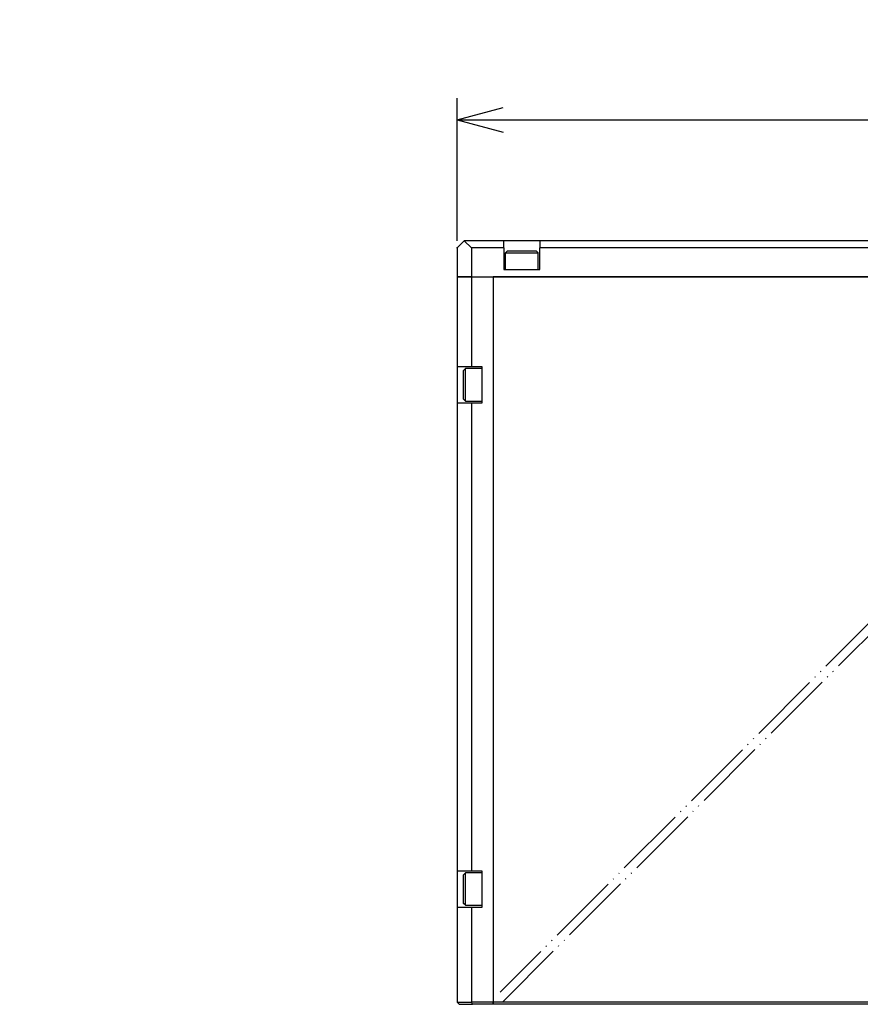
# Model space of a CAD drawing. Header units: inches. Extents: x 22 to 818, y 23 to 565.
# Tile 3 of 32: x 222 to 339, y 243 to 379. Entities that reach past the tile are written whole.
import ezdxf

# ---------------------------------------------------------------- set-up
doc = ezdxf.new("R2010")
doc.units = ezdxf.units.IN
doc.linetypes.add('PHANTOM', pattern=[13, 10, -1, 0, -1, 0, -1])
doc.layers.add('1', color=7, linetype='Continuous')
doc.styles.add('CONVERTER_11', font='txt.shx', dxfattribs={"width": 0.9})
doc.dimstyles.new('ME10_DIM_24', dxfattribs={"dimtxt": 6.4, "dimasz": 6.4, "dimexe": 3, "dimexo": 1, "dimgap": 2, "dimtad": 1, "dimzin": 12, "dimdsep": 46, "dimtxsty": 'CONVERTER_11', "dimblk1": 'OPEN30', "dimblk2": 'OPEN30', "dimsah": 1, "dimcen": 0.09, "dimclrd": 3, "dimclre": 3, "dimclrt": 4, "dimadec": 0, "dimazin": 0, "dimtfac": 1, "dimtdec": 4, "dimtix": 1, "dimtmove": 0, "dimatfit": 3, "dimfxl": 1, "dimtolj": 1, "dimtzin": 0, "dimarcsym": 0})

# ---------------------------------------------------------------- blocks, each defined once
blk = doc.blocks.new('_D26')
at = {"layer": '1', "color": 3, "linetype": 'Continuous'}
for p, q in [((100.56, 329.92), (190.88, 396.01)), ((190.88, 396.01), (262.4, 396.01)), ((100.56, 329.92), (104.72, 335.09)), ((100.56, 329.92), (106.74, 332.32))]:
    blk.add_line(p, q, dxfattribs=at)
at = {"layer": '1', "color": 4, "insert": (203.97, 399.93), "char_height": 6.4, "attachment_point": 7, "rotation": 0.0001, "style": 'CONVERTER_11'}
blk.add_mtext('4-M4depte4', dxfattribs=at)
blk = doc.blocks.new('*D21')
at = {"layer": '1', "color": 3, "linetype": 'Continuous'}
for p, q in [((282.9, 348.74), (282.9, 368.53)), ((410.9, 344.74), (410.9, 368.53)), ((282.9, 365.53), (410.9, 365.53))]:
    blk.add_line(p, q, dxfattribs=at)
at = {"layer": '1', "color": 3}
for p, q in [((282.9, 365.53), (289.3, 367.25)), ((410.9, 365.53), (404.5, 367.25)), ((282.9, 365.53), (289.3, 363.82)), ((410.9, 365.53), (404.5, 363.82))]:
    blk.add_line(p, q, dxfattribs=at)
at = {"layer": '1', "color": 4, "insert": (339.81, 367.53), "char_height": 6.4, "attachment_point": 7, "rotation": 0.0003, "line_spacing_factor": 0.60024, "style": 'CONVERTER_11'}
blk.add_mtext('128', dxfattribs=at)
blk = doc.blocks.new('_OPEN30')
at = {"color": 0, "linetype": 'ByBlock', "lineweight": -2}
for p, q in [((-1, 0.267949), (0, 0)), ((0, 0), (-1, -0.267949)), ((0, 0), (-1, 0))]:
    blk.add_line(p, q, dxfattribs=at)

msp = doc.modelspace()

# ---------------------------------------------------------------- linework, layer by layer
at = {"color": 250, "linetype": 'Continuous'}
for p, q in [((282.897, 347.741), (283.897, 348.741)), ((284.897, 347.741), (283.897, 348.741)), ((289.397, 348.741), (283.897, 348.741)), ((289.397, 347.741), (289.397, 348.741)), ((294.397, 348.741), (289.397, 348.741)), ((394.597, 348.741), (294.397, 348.741)), ((294.397, 348.741), (294.397, 347.741)), ((282.897, 347.741), (282.897, 343.741)), ((289.397, 347.741), (284.897, 347.741)), ((284.897, 347.741), (284.897, 343.741)), ((289.397, 347.741), (289.397, 344.741)), ((289.907, 347.341), (289.647, 347.081)), ((289.907, 347.341), (293.887, 347.341)), ((293.887, 347.341), (294.147, 347.081)), ((394.597, 347.741), (294.397, 347.741)), ((294.397, 344.741), (294.397, 347.741)), ((289.647, 347.081), (291.036, 347.081)), ((289.647, 344.741), (289.647, 347.081)), ((291.036, 347.081), (294.147, 347.081)), ((294.147, 344.741), (294.147, 347.081)), ((289.397, 344.741), (294.397, 344.741)), ((282.897, 343.741), (282.897, 331.241)), ((284.897, 343.741), (282.897, 343.741)), ((282.897, 343.741), (284.897, 343.741)), ((284.897, 343.741), (284.897, 331.241)), ((284.897, 343.741), (287.897, 343.741)), ((284.897, 343.741), (287.897, 343.741)), ((287.897, 343.741), (287.897, 243.041)), ((287.897, 343.741), (287.897, 243.041)), ((400.897, 343.741), (287.897, 343.741)), ((287.897, 343.741), (400.897, 343.741)), ((284.897, 331.241), (282.897, 331.241)), ((282.897, 331.241), (282.897, 326.241)), ((283.797, 330.731), (284.057, 330.991)), ((284.057, 330.819), (284.057, 330.991)), ((286.397, 330.991), (284.057, 330.991)), ((284.057, 326.491), (284.057, 330.819)), ((286.397, 331.241), (284.897, 331.241)), ((286.397, 326.241), (286.397, 331.241)), ((283.797, 330.579), (283.797, 330.731)), ((283.797, 326.751), (283.797, 330.579)), ((284.057, 326.491), (283.797, 326.751)), ((282.897, 326.241), (282.897, 261.241)), ((282.897, 326.241), (284.897, 326.241)), ((284.057, 326.491), (286.397, 326.491)), ((284.897, 326.241), (284.897, 261.241)), ((284.897, 326.241), (286.397, 326.241)), ((284.897, 261.241), (282.897, 261.241)), ((282.897, 261.241), (282.897, 256.241)), ((286.397, 261.241), (284.897, 261.241)), ((286.397, 256.241), (286.397, 261.241)), ((283.797, 260.731), (284.057, 260.991)), ((283.797, 260.579), (283.797, 260.731)), ((283.797, 256.751), (283.797, 260.579)), ((284.057, 260.819), (284.057, 260.991)), ((286.397, 260.991), (284.057, 260.991)), ((284.057, 256.491), (284.057, 260.819)), ((282.897, 256.241), (282.897, 243.041)), ((282.897, 256.241), (284.897, 256.241)), ((284.057, 256.491), (283.797, 256.751)), ((284.057, 256.491), (286.397, 256.491)), ((284.897, 256.241), (286.397, 256.241)), ((284.897, 256.241), (284.897, 243.041)), ((282.897, 243.041), (284.897, 243.041)), ((283.197, 242.741), (282.897, 243.041)), ((283.197, 242.741), (285.021, 242.741)), ((285.021, 242.741), (284.897, 243.041)), ((287.897, 243.041), (284.897, 243.041)), ((287.897, 242.741), (285.021, 242.741)), ((287.897, 243.041), (287.897, 242.741)), ((404.897, 243.041), (287.897, 243.041)), ((287.897, 242.741), (287.897, 243.041)), ((390.897, 242.741), (287.897, 242.741))]:
    msp.add_line(p, q, dxfattribs=at)
at = {"color": 250, "linetype": 'PHANTOM'}
for p, q in [((369.2, 324.741), (288.897, 244.438)), ((289.197, 243.041), (370.897, 324.741))]:
    msp.add_line(p, q, dxfattribs=at)
at = {"layer": '1', "color": 7}
msp.add_point((282.897, 347.741), dxfattribs=at)

# ---------------------------------------------------------------- block references
at = {"layer": '1'}
msp.add_blockref('_D26', (0, 0), dxfattribs=at)

# ---------------------------------------------------------------- dimensions: what is measured, and where the dimension line sits
dim = msp.add_linear_dim(base=(410.897, 365.534), p1=(282.897, 347.741), p2=(410.897, 343.741), text='128', dimstyle='ME10_DIM_24', dxfattribs=at)
dim.commit()
dim.dimension.update_dxf_attribs({"geometry": '*D21', "text_midpoint": (346.897, 370.734), "text_rotation": 0.00014})

doc.saveas('drawing.dxf')
